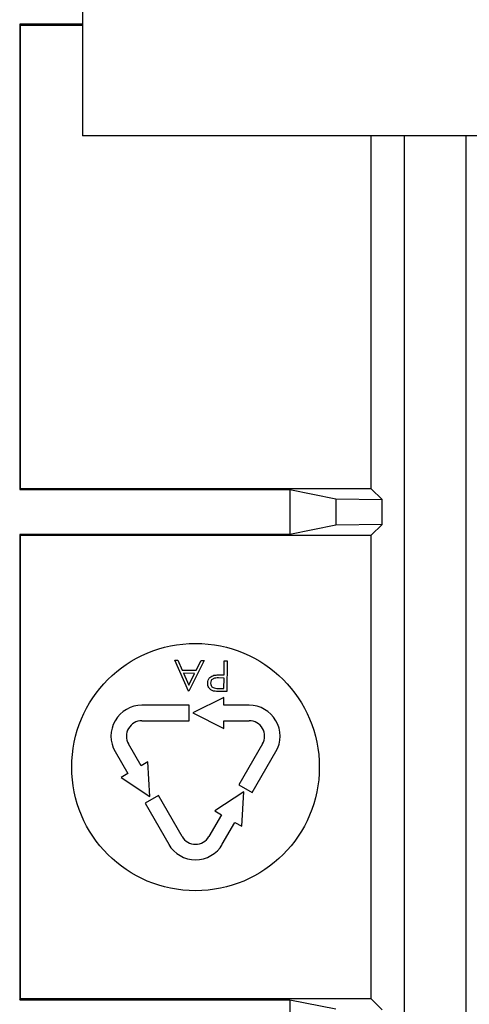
# Paper-space layout 'Blatt3' of a CAD drawing. Header units: millimetres. Extents: x 5 to 418, y 2 to 292.
# Tile 70 of 83: x 333.26 to 335.68, y 91.73 to 97.04. Entities that reach past the tile are written whole.
import ezdxf

# ---------------------------------------------------------------- set-up
doc = ezdxf.new("R2010")
doc.units = ezdxf.units.MM

psp = doc.layouts.new('Blatt3')

# ---------------------------------------------------------------- linework, layer by layer
at = {"color": 7, "linetype": 'Continuous', "lineweight": 25}
for p, q in [((333.5962, 108.9101), (333.5962, 96.4101)), ((333.2585, 97.0116), (333.2628, 97.0072)), ((333.5962, 97.0116), (333.2585, 97.0116)), ((333.2585, 97.0116), (333.2585, 94.5029)), ((333.2628, 97.0072), (333.5962, 97.0072)), ((333.2628, 94.5072), (333.2628, 97.0072)), ((336.0962, 96.4101), (333.5962, 96.4101)), ((335.152, 94.5072), (335.152, 96.4101)), ((335.3295, 96.4101), (335.3295, 88.8298)), ((335.6628, 88.5798), (335.6628, 96.4101)), ((333.2585, 94.5029), (333.2628, 94.5072)), ((333.2585, 94.5029), (334.7123, 94.5029)), ((335.152, 94.5072), (333.2628, 94.5072)), ((334.7123, 94.5029), (334.9602, 94.4534)), ((334.7123, 94.5029), (334.7123, 94.2616)), ((335.152, 94.5072), (335.2102, 94.449)), ((334.9602, 94.4534), (335.2102, 94.449)), ((334.9602, 94.4534), (334.9602, 94.3111)), ((335.2102, 94.3154), (335.2102, 94.449)), ((334.9602, 94.3111), (334.7123, 94.2616)), ((335.2102, 94.3154), (334.9602, 94.3111)), ((335.2102, 94.3154), (335.152, 94.2572)), ((333.2585, 94.2616), (333.2628, 94.2572)), ((334.7123, 94.2616), (333.2585, 94.2616)), ((333.2585, 94.2616), (333.2585, 91.7529)), ((333.2628, 94.2572), (335.152, 94.2572)), ((333.2628, 91.7572), (333.2628, 94.2572)), ((335.152, 91.7572), (335.152, 94.2572)), ((334.1679, 93.4163), (334.093, 93.5839)), ((334.093, 93.5839), (334.1092, 93.5837)), ((334.1092, 93.5837), (334.1332, 93.53)), ((334.2511, 93.582), (334.17, 93.4163)), ((334.2088, 93.5291), (334.2348, 93.5822)), ((334.2348, 93.5822), (334.2511, 93.582)), ((334.3591, 93.5037), (334.36, 93.5807)), ((334.36, 93.5807), (334.375, 93.5805)), ((334.375, 93.5805), (334.373, 93.4138)), ((334.1332, 93.53), (334.2088, 93.5291)), ((334.1409, 93.5128), (334.1695, 93.4488)), ((334.2004, 93.5121), (334.1409, 93.5128)), ((334.1695, 93.4488), (334.2004, 93.5121)), ((334.3589, 93.4866), (334.3297, 93.4874)), ((334.3472, 93.5039), (334.3591, 93.5037)), ((334.3582, 93.4311), (334.3589, 93.4866)), ((334.3277, 93.4315), (334.3582, 93.4311)), ((334.17, 93.4163), (334.1679, 93.4163)), ((334.3575, 93.3822), (334.1908, 93.2989)), ((334.373, 93.4138), (334.3403, 93.4142)), ((334.3575, 93.3406), (334.3575, 93.3822)), ((334.1719, 93.3406), (333.9166, 93.3406)), ((334.1719, 93.2572), (334.1719, 93.3406)), ((334.4939, 93.3406), (334.3575, 93.3406)), ((334.1908, 93.2989), (334.3575, 93.2156)), ((333.9166, 93.2572), (334.1719, 93.2572)), ((334.3575, 93.2156), (334.3575, 93.2572)), ((334.3575, 93.2572), (334.4939, 93.2572)), ((333.9126, 93.0141), (333.8444, 93.1322)), ((334.5661, 93.1322), (334.4384, 92.9111)), ((333.7722, 93.0906), (333.8405, 92.9724)), ((334.5106, 92.8694), (334.6383, 93.0906)), ((333.9487, 93.0349), (333.9126, 93.0141)), ((333.9599, 92.8489), (333.9487, 93.0349)), ((333.8405, 92.9724), (333.8044, 92.9516)), ((333.8044, 92.9516), (333.9599, 92.8489)), ((334.4384, 92.9111), (334.5106, 92.8694)), ((334.0054, 92.8534), (333.9332, 92.8117)), ((334.1331, 92.6322), (334.0054, 92.8534)), ((334.4651, 92.8739), (334.3095, 92.7712)), ((334.4539, 92.6879), (334.4651, 92.8739)), ((333.9332, 92.8117), (334.0609, 92.5906)), ((334.3456, 92.7504), (334.2774, 92.6322)), ((334.3095, 92.7712), (334.3456, 92.7504)), ((334.3496, 92.5906), (334.4178, 92.7087)), ((334.4178, 92.7087), (334.4539, 92.6879)), ((333.2585, 91.7529), (333.2628, 91.7572)), ((333.2585, 91.7529), (334.7123, 91.7529)), ((335.152, 91.7572), (333.2628, 91.7572)), ((334.7123, 91.7529), (334.9602, 91.7034)), ((334.7123, 91.7529), (334.7123, 91.5116)), ((335.152, 91.7572), (335.2102, 91.699))]:
    psp.add_line(p, q, dxfattribs=at)
psp.add_circle((334.2052, 93.0072), 0.6667, dxfattribs=at)
for centre, radius, start, end in [((333.9166, 93.1739), 0.1667, 90, 210), ((334.4939, 93.1739), 0.1667, 330, 90), ((333.9166, 93.1739), 0.0833, 90, 210), ((334.4939, 93.1739), 0.0833, 330, 90), ((334.2052, 92.6739), 0.0833, 210, 330), ((334.2052, 92.6739), 0.1667, 210, 330)]:
    psp.add_arc(centre, radius, start, end, dxfattribs=at)
for points, knots in [([(334.271, 93.4598), (334.2714, 93.4653), (334.2723, 93.4762), (334.2809, 93.4895), (334.2923, 93.498), (334.3006, 93.5004), (334.3047, 93.5017)], [0, 0, 0, 0, 0.280099, 0.559324, 0.779458, 1, 1, 1, 1]), ([(334.3297, 93.4874), (334.3196, 93.4875), (334.3069, 93.4877), (334.2945, 93.4795), (334.288, 93.472), (334.2867, 93.4646), (334.2859, 93.4597)], [0, 0, 0, 0, 0.499721, 0.62535, 0.751083, 1, 1, 1, 1]), ([(334.3047, 93.5017), (334.3126, 93.5026), (334.3267, 93.5042), (334.3409, 93.504), (334.3472, 93.5039)], [0, 0, 0, 0, 0.559694, 1, 1, 1, 1]), ([(334.3024, 93.4172), (334.2973, 93.4191), (334.2872, 93.4229), (334.2769, 93.4343), (334.2715, 93.4471), (334.2712, 93.4556), (334.271, 93.4598)], [0, 0, 0, 0, 0.279705, 0.559381, 0.779509, 1, 1, 1, 1]), ([(334.2859, 93.4597), (334.2866, 93.4549), (334.2877, 93.4477), (334.2937, 93.4401), (334.3054, 93.4315), (334.3178, 93.4315), (334.3277, 93.4315)], [0, 0, 0, 0, 0.248969, 0.374729, 0.500383, 1, 1, 1, 1]), ([(334.3403, 93.4142), (334.3332, 93.4143), (334.3204, 93.4144), (334.3079, 93.4163), (334.3024, 93.4172)], [0, 0, 0, 0, 0.560314, 1, 1, 1, 1])]:
    psp.add_open_spline(points, degree=3, knots=knots, dxfattribs=at)

doc.saveas('drawing.dxf')
